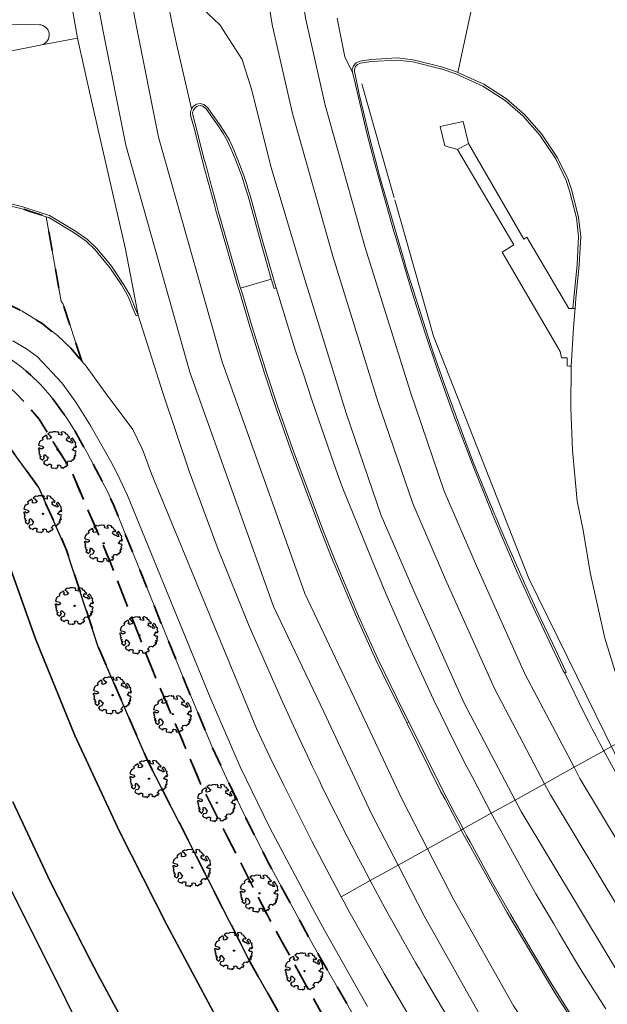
# Model space of a CAD drawing. Extents: x 105780 to 185197, y 477999 to 525027.
# Tile 163 of 256: x 108742 to 108803, y 478915 to 479018. Entities that reach past the tile are written whole.
import ezdxf
from ezdxf.enums import TextEntityAlignment as Align

# ---------------------------------------------------------------- set-up
doc = ezdxf.new("R2010")
doc.units = 0
doc.linetypes.add('XX-HIDDEN', pattern=[4, 2, -2])
for name, color, linetype, lineweight in [('B-GV-GR-BOOM-S', 252, 'Continuous', 25), ('B-GV-GR-MATERIAALGRENS-G', 252, 'XX-HIDDEN', 35), ('B-RO-IE-TERREINAFSCHEIDING_KUNSTMATIG_HEKWERK-G', 252, 'IE-TERREINAFSCHEIDING-KUNSTMATIG', 18), ('B-WE-GW-WATERGANG_SLOOT_INSTEEK-G', 252, 'Continuous', 30), ('B1-WE-OG-TERREIN_ERF-GV', 252, 'Continuous', 18), ('B1-WE-OG-WEG-GV', 7, 'Continuous', 18), ('B1-WE-VH-VERHARDING_ASFALT-GV', 252, 'Continuous', 18), ('B1-WE-VH-VERHARDING_BEDRIJFSVLOERPLAAT-GV', 252, 'Continuous', 18), ('B1-WE-VH-VERHARDING_BETON-GV', 252, 'Continuous', 18), ('B1-WE-VH-VERHARDING_BETONSTRAATSTEEN-GV', 252, 'Continuous', 18), ('B1-WE-VH-VERHARDING_GRASBETONSTEEN-GV', 70, 'Continuous', 18), ('B1-WE-VH-VERHARDING_TEGEL-GV', 252, 'Continuous', 18)]:
    doc.layers.add(name, color=color, linetype=linetype, lineweight=lineweight)
doc.styles.add('NLCS-ISO', font='NLCS-ISO.ttf')
doc.linetypes.add('IE-TERREINAFSCHEIDING-KUNSTMATIG', pattern='A,4,[82,NLCS.SHX,S=0.75,R=90,X=0,Y=0],4,-2', length=10)

# ---------------------------------------------------------------- blocks, each defined once
blk = doc.blocks.new('B-SGR-BOOM_06')
at = {"linetype": 'Continuous', "flags": 128}
blk.add_lwpolyline([(1.08, 1.41), (1.01, 1.58), (0.88, 1.63), (0.78, 1.81), (0.51, 1.88), (0.34, 1.81), (0.44, 1.71), (0.43, 1.52), (0.09, 1.59), (0.14, 1.73), (0.07, 1.88), (-0.06, 1.84), (-0.19, 1.88), (-0.46, 1.86), (-0.6, 1.79), (-0.78, 1.83), (-1.02, 1.64), (-0.85, 1.56), (-0.8, 1.46), (-0.63, 1.37), (-0.8, 1.16), (-1.02, 1.11), (-1.17, 1.24), (-1.05, 1.29), (-1.15, 1.54), (-1.45, 1.37), (-1.6, 1.21), (-1.52, 1.14), (-1.6, 1.01), (-1.77, 0.94), (-1.89, 0.82), (-2, 0.49), (-1.55, 0.37), (-1.48, 0.22), (-1.6, 0.12), (-1.8, 0.12), (-1.84, 0.22), (-2.04, 0.15), (-1.9, -0.07), (-1.97, -0.15), (-1.89, -0.22), (-1.95, -0.4), (-1.81, -0.47), (-1.89, -0.62), (-1.77, -0.64), (-1.72, -0.68), (-1.85, -0.84), (-1.57, -1.07), (-1.47, -0.97), (-1.38, -0.79), (-1.45, -0.7), (-1.37, -0.47), (-1.25, -0.54), (-1.12, -0.7), (-1, -0.8), (-1.12, -1.12), (-1.37, -1.17), (-1.47, -1.36), (-1.33, -1.51), (-1.13, -1.56), (-1.11, -1.61), (-1.08, -1.66), (-0.93, -1.49), (-0.73, -1.49), (-0.63, -1.56), (-0.68, -1.71), (-0.68, -1.84), (-0.46, -1.89), (-0.24, -1.88), (-0.19, -1.98), (-0.09, -1.86), (0.04, -1.79), (-0.02, -1.6), (0.11, -1.56), (0.31, -1.61), (0.34, -1.84), (0.46, -1.83), (0.58, -1.89), (0.83, -1.69), (0.95, -1.74), (0.93, -1.66), (1.06, -1.59), (0.96, -1.49), (0.85, -1.46), (1.03, -1.29), (1.05, -1.19), (1.26, -1.14), (1.42, -1.22), (1.51, -1.12), (1.51, -1.05), (1.65, -1.05), (1.65, -0.95), (1.78, -0.91), (1.78, -0.82), (1.63, -0.82), (1.82, -0.64), (1.7, -0.57), (1.85, -0.62), (1.9, -0.5), (1.82, -0.37), (1.93, -0.18), (1.87, -0.1), (1.7, -0.1), (1.5, 0.03), (1.63, 0.12), (1.75, 0.34), (1.82, 0.24), (1.95, 0.29), (1.87, 0.57), (1.88, 0.75), (1.8, 0.79), (1.67, 1.06), (1.53, 1.21), (1.35, 1.04), (1.47, 0.97), (1.57, 0.72), (1.41, 0.69), (1.33, 0.85), (1.2, 0.82), (1.06, 0.92), (0.9, 1.01), (0.98, 1.07), (0.93, 1.17), (1.01, 1.27), (1.15, 1.22), (1.26, 1.29)], close=True, dxfattribs=at)
blk.add_circle((0, 0), 0.06)
at = {"style": 'NLCS-ISO'}
blk.add_attdef('SOORT', text='', height=0.3, dxfattribs=at).set_placement((0, -0.36), align=Align.TOP_CENTER)

msp = doc.modelspace()

# ---------------------------------------------------------------- linework, layer by layer
at = {"layer": 'B-GV-GR-MATERIAALGRENS-G', "flags": 128}
for points in [[(108748.393, 478982.024), (108746.435, 478987.952), (108746.218, 478988.224), (108744.683, 478997.047), (108743.031, 478997.595), (108742.191, 478997.873), (108739.826, 478998.434), (108737.822, 478998.769), (108736.081, 478998.906), (108733.267, 478998.883), (108728.565, 478998.006), (108687.599, 478989.273), (108685.761, 478988.929), (108683.82, 478988.698), (108669.413, 478987.334), (108664.837, 478985.69), (108663.997, 478985.31), (108662.605, 478984.335), (108661.021, 478982.639), (108659.674, 478980.395), (108658.576, 478977.738), (108658.828, 478977.569), (108659.207, 478977.413), (108664.488, 478979.355), (108675.948, 478983.269), (108681.613, 478984.983), (108694.163, 478988.059), (108705.708, 478990.497), (108715.093, 478992.032), (108721.545, 478992.806), (108723.503, 478992.932), (108725.376, 478992.934), (108727.055, 478992.823), (108728.621, 478992.498), (108733.793, 478990.904), (108738.397, 478989.11), (108742.174, 478987.242), (108744.255, 478985.938), (108745.837, 478984.692), (108747.224, 478983.394)], [(108662.694, 478970.503), (108663.834, 478968.062), (108675.389, 478972.157), (108686.992, 478976.269), (108694.72, 478978.157), (108703.294, 478980.481), (108709.997, 478981.399), (108717.371, 478982.596), (108724.125, 478982.444), (108726.443, 478982.204), (108728.408, 478982.118), (108729.9, 478981.745), (108731.448, 478981.057), (108734.311, 478979.431), (108736.511, 478977.753), (108737.866, 478976.515), (108740.753, 478973.229), (108743.902, 478968.91), (108746.805, 478962.424), (108750.07, 478952.356), (108755.251, 478940.495), (108759.38, 478932.364), (108765.852, 478919.619), (108771.657, 478909.425), (108783.63, 478890.874), (108790.65, 478879.997), (108793.326, 478876.704), (108795.27, 478874.564), (108796.611, 478873.28), (108797.758, 478872.382), (108800.18, 478870.912), (108805.097, 478862.471), (108805.965, 478862.162), (108807.068, 478861.248), (108808.369, 478859.796), (108809.424, 478858.518), (108810.256, 478857.096), (108810.653, 478856.14), (108811.652, 478855.995), (108812.657, 478855.727), (108813.181, 478855.537), (108813.727, 478855.339), (108815.418, 478854.575), (108810.787, 478860.632), (108809.484, 478862.143), (108806.544, 478865.186), (108805.64, 478866.5), (108804.019, 478870.266), (108802.66, 478872.093), (108798.62, 478876.427), (108795.485, 478880.354), (108781.504, 478901.177), (108774.432, 478912.235), (108767.878, 478924.066), (108762.731, 478934.15), (108760.883, 478937.769), (108755.639, 478950.156), (108751.33, 478961.2), (108747.237, 478970.757), (108743.937, 478976.007), (108742.71, 478977.476), (108741.599, 478978.662), (108740.352, 478979.829), (108737.99, 478981.396), (108728.545, 478985.263), (108727.205, 478985.611), (108725.598, 478985.799), (108719.523, 478985.521), (108707.224, 478983.964), (108693.591, 478980.762), (108680.32, 478977.104), (108674.327, 478974.86)]]:
    msp.add_lwpolyline(points, close=True, dxfattribs=at)
for points in [[(108850.17, 478804.511), (108849.605, 478804.22), (108846.132, 478802.431), (108848.896, 478800.389), (108850.823, 478800.055), (108851.981, 478799.854), (108859.592, 478808.436), (108859.413, 478814.226), (108852.288, 478821.317), (108826.993, 478846.514), (108824.725, 478849.259), (108822.054, 478852.839), (108815.326, 478860.828), (108807.904, 478869.232), (108803.031, 478875.019), (108797.841, 478881.686), (108792.886, 478888.572), (108788.363, 478895.17), (108785.152, 478900.015), (108781.548, 478905.754), (108778.256, 478911.2), (108772.406, 478921.378), (108771.055, 478923.861), (108767.871, 478929.712), (108765.51, 478934.405), (108763.418, 478938.729), (108761.873, 478942.044), (108758.903, 478949.178), (108751.694, 478967.056), (108751.057, 478968.499), (108748.931, 478972.505), (108747.647, 478974.787), (108746.833, 478976.104), (108745.108, 478978.477), (108744.12, 478979.577), (108743.058, 478980.628), (108742.08, 478981.456), (108741.028, 478982.207), (108739.367, 478983.118), (108734.151, 478985.601), (108729.811, 478987.148), (108727.204, 478987.891), (108725.779, 478988.085), (108724.298, 478988.126), (108722.789, 478988.106), (108720.711, 478987.916), (108717.406, 478987.414), (108712.626, 478986.771), (108705.36, 478985.533), (108696.78, 478983.828), (108686.669, 478981.422), (108681.583, 478979.984), (108674.757, 478977.779), (108666.381, 478974.948), (108661.517, 478973.185)], [(108661.517, 478973.185), (108661.897, 478972.259), (108662.06, 478971.86), (108662.192, 478971.578), (108662.694, 478970.503), (108674.327, 478974.86), (108680.32, 478977.104), (108693.591, 478980.762), (108707.224, 478983.964), (108719.523, 478985.521), (108725.598, 478985.799), (108727.205, 478985.611), (108728.545, 478985.263), (108737.99, 478981.396), (108740.352, 478979.829), (108741.599, 478978.662), (108742.71, 478977.476), (108743.937, 478976.007), (108747.237, 478970.757), (108751.33, 478961.2), (108755.639, 478950.156), (108760.883, 478937.769), (108762.731, 478934.15), (108767.878, 478924.066), (108774.432, 478912.235), (108781.504, 478901.177), (108795.485, 478880.354), (108798.62, 478876.427), (108802.66, 478872.093), (108804.019, 478870.266), (108805.64, 478866.5), (108806.544, 478865.186), (108809.484, 478862.143), (108810.787, 478860.632), (108815.418, 478854.575), (108815.729, 478854.168), (108817.813, 478851.867), (108824.119, 478845.856), (108851.023, 478820.952)]]:
    msp.add_lwpolyline(points, dxfattribs=at)
at = {"layer": 'B-RO-IE-TERREINAFSCHEIDING_KUNSTMATIG_HEKWERK-G', "flags": 128}
for points in [[(108777.45, 479010.85), (108780.828, 478999)], [(108780.886, 478998.797), (108784.92, 478984.65), (108794.8, 478959.46), (108803.74, 478941.29), (108817.15, 478918.75), (108832.88, 478898), (108848.823, 478879.73), (108849.94, 478878.45)]]:
    msp.add_lwpolyline(points, dxfattribs=at)
at = {"layer": 'B-WE-GW-WATERGANG_SLOOT_INSTEEK-G', "flags": 128}
for points in [[(108739.635, 478964.193), (108743.58, 478953.197), (108747.643, 478943.171), (108752.312, 478933.104), (108757.222, 478923.484), (108763.648, 478911.423), (108768.819, 478902.612), (108779.02, 478886.464), (108783.518, 478879.714), (108786.423, 478875.885), (108784.6, 478870.757), (108785.741, 478871), (108787.422, 478870.83), (108788.124, 478876.222), (108783.63, 478890.874), (108771.657, 478909.425), (108765.852, 478919.619), (108759.38, 478932.364), (108755.251, 478940.495), (108750.07, 478952.356), (108746.805, 478962.424), (108743.902, 478968.91), (108740.753, 478973.229)], [(108741.215, 478936.268), (108745.083, 478928.002), (108749.33, 478919.707), (108749.993, 478918.412), (108755.336, 478908.504), (108761.045, 478898.487), (108766.473, 478889.639), (108776.505, 478874.497), (108774.74, 478868.988), (108779.967, 478869.926), (108784.6, 478870.757), (108786.423, 478875.885), (108783.518, 478879.714), (108779.02, 478886.464), (108768.819, 478902.612), (108763.648, 478911.423), (108757.222, 478923.484), (108752.312, 478933.104), (108747.643, 478943.171), (108743.58, 478953.197), (108739.635, 478964.193)], [(108725.8, 478857.845), (108757.744, 478865.689), (108772.843, 478868.834), (108774.74, 478868.988), (108776.505, 478874.497), (108766.473, 478889.639), (108761.045, 478898.487), (108755.336, 478908.504), (108749.993, 478918.412), (108749.33, 478919.707), (108745.083, 478928.002), (108741.215, 478936.268)], [(108739.408, 478930.29), (108753.931, 478901.269), (108770.485, 478878.62), (108773.079, 478874.957), (108773.756, 478873.812), (108774.005, 478873.067), (108774.025, 478872.787), (108774.04, 478872.587), (108773.814, 478872.155), (108773.416, 478871.813), (108772.541, 478871.654), (108771.405, 478871.5), (108763.71, 478870.067), (108743.631, 478865.801), (108709.996, 478856.502)]]:
    msp.add_lwpolyline(points, dxfattribs=at)
at = {"layer": 'B1-WE-OG-TERREIN_ERF-GV', "flags": 128}
msp.add_lwpolyline([(108709.996, 478856.502), (108743.631, 478865.801), (108763.71, 478870.067), (108771.405, 478871.5), (108772.541, 478871.654), (108773.416, 478871.813), (108773.814, 478872.155), (108774.04, 478872.587), (108774.025, 478872.787), (108774.005, 478873.067), (108773.756, 478873.812), (108773.079, 478874.957), (108770.485, 478878.62), (108753.931, 478901.269), (108739.408, 478930.29)], dxfattribs=at)
at = {"layer": 'B1-WE-OG-WEG-GV', "flags": 128}
for points in [[(108804.797, 478946.548), (108802.71, 478953.284), (108801.19, 478960.091), (108800.442, 478964.501), (108799.826, 478967.496), (108799.352, 478972.792), (108799.19, 478977.144), (108799.207, 478981.483), (108799.209, 478981.519), (108798.99, 478981.532), (108798.784, 478981.55), (108798.799, 478982.374), (108798.222, 478982.394), (108798.07, 478983.037), (108792.046, 478993.379), (108793.24, 478994.119), (108787.387, 479004.019), (108786.081, 479004.416), (108785.605, 479006.415), (108788, 479006.934), (108788.532, 479004.661), (108794.282, 478994.716), (108794.615, 478994.913), (108798.958, 478987.524), (108799.332, 478987.513), (108799.388, 478987.512), (108799.389, 478987.524), (108799.479, 478988.579), (108799.837, 478992.074), (108799.984, 478994.997), (108799.75, 478996.93), (108799.051, 478999.722), (108798.683, 479000.824), (108797.6, 479003.052), (108795.946, 479005.517), (108794.195, 479007.519), (108792.363, 479009.112), (108790.022, 479010.615), (108787.227, 479011.9), (108785.693, 479012.403), (108785.651, 479012.413), (108785.627, 479012.421), (108782.763, 479013.131), (108782.755, 479013.133), (108781.131, 479013.316), (108778.416, 479013.163), (108777.335, 479012.988), (108777.011, 479012.858), (108776.788, 479012.617), (108776.785, 479012.609), (108776.724, 479012.432), (108776.696, 479012.351), (108776.714, 479012.044), (108776.759, 479011.867), (108776.768, 479011.824), (108777.202, 479009.767), (108778.288, 479005.159), (108779.088, 479002.111), (108779.3, 479001.303), (108781.856, 478992.508), (108782.047, 478991.854), (108784.644, 478983.688), (108784.888, 478982.993), (108786.198, 478979.252), (108788.282, 478973.591), (108788.969, 478971.723), (108790.575, 478967.748), (108792.023, 478964.332), (108792.525, 478963.146), (108793.18, 478961.655), (108794.63, 478958.357), (108794.951, 478957.655), (108796.104, 478955.214), (108797.277, 478952.731), (108798.685, 478949.75), (108798.541, 478949.625), (108800.61, 478945.39), (108801.005, 478944.625), (108801.402, 478943.862), (108801.801, 478943.099), (108802.202, 478942.338), (108802.605, 478941.578), (108802.643, 478941.599), (108805.72, 478943.311)], [(108822.366, 478913.274), (108818.649, 478918.797), (108815.194, 478924.132), (108810.202, 478933.04), (108807.802, 478938.471), (108805.794, 478943.352), (108805.72, 478943.311), (108802.643, 478941.599), (108802.605, 478941.578), (108804.756, 478937.658), (108805.745, 478935.854), (108806.139, 478935.136), (108807.985, 478931.96), (108809.01, 478930.196), (108809.83, 478928.784), (108810.301, 478928.019), (108811.428, 478926.185), (108813.678, 478922.525), (108814.566, 478921.156), (108815.274, 478920.066), (108815.679, 478919.442), (108816.698, 478917.872), (108817.679, 478916.362), (108821.83, 478910.3)], [(108802.795, 478914.764), (108800.408, 478918.511), (108799.561, 478919.935), (108799.325, 478920.334), (108797.968, 478922.616), (108797.396, 478923.579), (108795.531, 478926.718), (108794.445, 478928.681), (108792.357, 478932.457), (108790.911, 478935.072), (108787.999, 478933.452), (108787.986, 478933.445), (108788.344, 478932.775), (108788.704, 478932.105), (108788.912, 478931.72), (108790.897, 478928.109), (108792.93, 478924.525), (108795.012, 478920.969), (108797.143, 478917.442), (108799.321, 478913.944)], [(108786.4, 478913.88), (108784.727, 478916.685), (108783.906, 478918.095), (108783.448, 478918.88), (108783.084, 478919.507), (108781.827, 478921.72), (108781.681, 478921.976), (108781.471, 478922.347), (108781.119, 478922.981), (108780.677, 478923.779), (108779.888, 478925.203), (108778.336, 478928.077), (108775.328, 478926.403), (108775.639, 478925.829), (108775.951, 478925.256), (108776.264, 478924.683), (108776.678, 478923.946), (108779.78, 478918.428), (108783.429, 478912.249)]]:
    msp.add_lwpolyline(points, dxfattribs=at)
for points in [[(108762.549, 478962.474), (108759.571, 478970.523), (108756.833, 478978.658), (108754.23, 478986.82), (108754.027, 478986.735), (108753.728, 478987.451), (108753.195, 478988.774), (108752.485, 478989.961), (108751.272, 478991.795), (108751.02, 478992.098), (108749.781, 478993.591), (108748.835, 478994.521), (108747.488, 478995.445), (108744.941, 478996.962), (108744.683, 478997.047), (108746.218, 478988.224), (108746.435, 478987.952), (108748.393, 478982.024), (108748.827, 478981.515), (108750.79, 478978.772), (108753.694, 478974.943), (108754.633, 478972.932), (108754.749, 478972.683), (108755.63, 478970.35), (108766.53, 478943.88), (108767.925, 478940.932), (108769.349, 478937.998), (108770.801, 478935.077), (108772.282, 478932.171), (108773.791, 478929.28), (108775.328, 478926.403), (108778.336, 478928.077), (108777.526, 478929.622), (108777.125, 478930.385), (108776.413, 478931.743), (108775.473, 478933.594), (108774.958, 478934.61), (108774.539, 478935.436), (108773.326, 478937.908), (108773.033, 478938.505), (108772.716, 478939.153), (108772.323, 478939.981), (108771.827, 478941.029), (108770.942, 478942.895), (108769.22, 478946.66), (108765.767, 478954.517)], [(108768.565, 478989.657), (108768.355, 478989.594), (108768.149, 478990.26), (108768.144, 478990.282), (108768.065, 478990.553), (108764.875, 478989.619), (108764.988, 478989.243), (108766.052, 478985.698), (108767.598, 478980.77), (108768.717, 478977.408), (108770.258, 478972.967), (108771.566, 478969.437), (108773.391, 478964.626), (108774.527, 478961.737), (108775.445, 478959.508), (108777.117, 478955.557), (108779.121, 478951.105), (108779.785, 478949.753), (108781.735, 478945.785), (108782.332, 478944.571), (108785.886, 478937.46), (108786.301, 478936.654), (108786.719, 478935.85), (108787.139, 478935.047), (108787.561, 478934.245), (108787.986, 478933.445), (108787.999, 478933.452), (108790.911, 478935.072), (108788.984, 478938.747), (108788.155, 478940.288), (108786.443, 478943.794), (108784.926, 478946.9), (108782.31, 478952.527), (108782.175, 478952.836), (108779.959, 478957.898), (108778.47, 478961.499), (108778.257, 478962.036), (108775.547, 478968.645), (108775.235, 478969.475), (108774.576, 478971.324), (108772.309, 478977.924), (108771.356, 478980.801), (108770.555, 478983.219)]]:
    msp.add_lwpolyline(points, close=True, dxfattribs=at)
at = {"layer": 'B1-WE-VH-VERHARDING_ASFALT-GV', "flags": 128}
for points in [[(108799.507, 478939.854), (108794.389, 478949.579), (108789.37, 478960.768), (108786.024, 478968.521), (108782.507, 478978.827), (108777.794, 478993.957), (108773.672, 479008.634), (108771.634, 479017.515), (108769.965, 479027.51), (108766.5, 479027.011), (108768.199, 479016.835), (108770.279, 479007.769), (108774.438, 478992.963), (108779.179, 478977.741), (108782.756, 478967.26), (108786.166, 478959.358), (108791.24, 478948.046), (108796.447, 478938.152)], [(108784.29, 478931.389), (108781.619, 478936.568), (108776.676, 478947.115), (108771.536, 478957.909), (108762.952, 478981.975), (108756.353, 479005.3), (108754.058, 479016.776), (108752.511, 479024.995), (108749.044, 479024.495), (108750.622, 479016.109), (108752.948, 479004.479), (108759.616, 478980.91), (108768.299, 478956.566), (108773.511, 478945.62), (108778.478, 478935.022), (108781.23, 478929.686)], [(108856.816, 478864.275), (108852.134, 478868.895), (108840.915, 478880.774), (108829.677, 478893.735), (108822.519, 478903.772), (108815.032, 478913.893), (108800.114, 478938.701), (108799.507, 478939.854), (108796.447, 478938.152), (108797.063, 478936.983), (108812.118, 478911.946), (108819.688, 478901.715), (108826.924, 478891.567), (108838.32, 478878.425), (108849.632, 478866.447), (108854.303, 478861.839)], [(108854.303, 478861.839), (108849.632, 478866.447), (108838.32, 478878.425), (108826.924, 478891.567), (108819.688, 478901.715), (108812.118, 478911.946), (108797.063, 478936.983), (108796.447, 478938.152), (108793.388, 478936.45), (108794.012, 478935.265), (108809.205, 478909.999), (108816.856, 478899.658), (108824.171, 478889.4), (108835.724, 478876.076), (108847.13, 478863.999), (108851.79, 478859.402)], [(108845.027, 478852.845), (108838.98, 478858.655), (108832.168, 478865.382), (108825.582, 478872.332), (108819.23, 478879.496), (108813.119, 478886.867), (108807.255, 478894.436), (108800.001, 478904.795), (108793.204, 478915.082), (108787.025, 478926.084), (108784.29, 478931.389), (108781.23, 478929.686), (108783.943, 478924.425), (108790.214, 478913.258), (108797.106, 478902.826), (108804.437, 478892.359), (108810.368, 478884.701), (108816.55, 478877.243), (108822.976, 478869.994), (108829.638, 478862.962), (108836.53, 478856.155), (108842.513, 478850.407)]]:
    msp.add_lwpolyline(points, close=True, dxfattribs=at)
for points in [[(108744.232, 479014.914), (108747.916, 479015.578), (108746.433, 479024.119), (108746.033, 479026.424)], [(108759.707, 479019.847), (108762.716, 479016.972), (108765.05, 479013.365), (108766.005, 479010.288), (108768.063, 479002.156), (108771.082, 478991.969), (108775.852, 478976.655), (108779.488, 478966), (108782.963, 478957.949), (108788.092, 478946.513), (108793.388, 478936.45), (108796.447, 478938.152), (108791.24, 478948.046), (108786.166, 478959.358), (108782.756, 478967.26), (108779.179, 478977.741), (108774.438, 478992.963), (108770.279, 479007.769), (108768.199, 479016.835), (108766.5, 479027.011)], [(108746.433, 479024.119), (108747.916, 479015.578), (108749.39, 479009.097), (108752.902, 478993.658), (108754.23, 478986.82), (108756.833, 478978.658), (108759.571, 478970.523), (108762.549, 478962.474), (108765.767, 478954.517), (108769.22, 478946.66), (108770.942, 478942.895), (108771.827, 478941.029), (108772.323, 478939.981), (108772.716, 478939.153), (108773.033, 478938.505), (108773.326, 478937.908), (108774.539, 478935.436), (108774.958, 478934.61), (108775.473, 478933.594), (108776.413, 478931.743), (108777.125, 478930.385), (108777.526, 478929.622), (108778.336, 478928.077), (108781.23, 478929.686), (108778.478, 478935.022), (108773.511, 478945.62), (108768.299, 478956.566), (108759.616, 478980.91), (108752.948, 479004.479), (108750.622, 479016.109), (108749.044, 479024.495)], [(108752.511, 479024.995), (108754.058, 479016.776), (108756.353, 479005.3), (108762.952, 478981.975), (108771.536, 478957.909), (108776.676, 478947.115), (108781.619, 478936.568), (108784.29, 478931.389), (108787.793, 478933.338), (108787.761, 478933.4), (108787.368, 478934.14), (108786.945, 478934.943), (108786.524, 478935.747), (108786.106, 478936.553), (108785.685, 478937.288), (108782.134, 478944.474), (108781.537, 478945.688), (108779.588, 478949.656), (108778.922, 478951.011), (108776.915, 478955.469), (108775.242, 478959.423), (108774.323, 478961.655), (108773.186, 478964.547), (108771.359, 478969.359), (108770.051, 478972.893), (108768.509, 478977.338), (108767.388, 478980.702), (108765.842, 478985.634), (108764.777, 478989.18), (108764.491, 478990.132), (108763.462, 478993.626), (108762.65, 478996.5), (108762.348, 478997.568), (108762.123, 478998.387), (108761.851, 478999.39), (108761.514, 479000.63), (108761.137, 479002.019), (108760.855, 479003.082), (108760.614, 479004.019), (108760.143, 479005.851), (108759.685, 479007.58), (108759.669, 479007.933), (108759.772, 479008.233), (108759.783, 479008.248), (108759.78, 479008.26), (108759.248, 479010.501), (108758.731, 479012.746), (108758.229, 479014.994), (108757.741, 479017.245), (108757.269, 479019.499)], [(108757.269, 479019.499), (108757.741, 479017.245), (108758.229, 479014.994), (108758.731, 479012.746), (108759.248, 479010.501), (108759.78, 479008.26), (108759.783, 479008.248), (108759.99, 479008.527), (108760.284, 479008.729), (108760.69, 479008.807), (108761.046, 479008.717), (108761.052, 479008.715), (108761.479, 479008.367), (108762.037, 479007.568), (108762.659, 479006.699), (108763.252, 479005.792), (108763.715, 479005), (108764.18, 479003.985), (108764.584, 479002.969), (108765.193, 479001.331), (108765.54, 479000.285), (108765.637, 478999.961), (108765.855, 478999.235), (108767.032, 478994.938), (108768.356, 478990.339), (108768.361, 478990.319), (108768.565, 478989.657), (108770.555, 478983.219), (108771.356, 478980.801), (108772.309, 478977.924), (108774.576, 478971.324), (108775.235, 478969.475), (108775.547, 478968.645), (108778.257, 478962.036), (108778.47, 478961.499), (108779.959, 478957.898), (108782.175, 478952.836), (108782.31, 478952.527), (108784.926, 478946.9), (108786.443, 478943.794), (108788.155, 478940.288), (108788.984, 478938.747), (108790.911, 478935.072), (108793.388, 478936.45), (108788.092, 478946.513), (108782.963, 478957.949), (108779.488, 478966), (108775.852, 478976.655), (108771.082, 478991.969), (108768.063, 479002.156), (108766.005, 479010.288), (108765.05, 479013.365), (108762.716, 479016.972), (108759.707, 479019.847)], [(108774.899, 479017.672), (108775.103, 479016.6), (108775.689, 479013.656), (108776.495, 479012.01), (108776.474, 479012.381), (108776.595, 479012.733), (108776.883, 479013.044), (108777.276, 479013.202), (108778.393, 479013.382), (108781.137, 479013.536), (108782.802, 479013.348), (108785.754, 479012.615), (108787.307, 479012.106), (108787.445, 479012.042), (108789.086, 479019.771)], [(108789.086, 479019.771), (108787.445, 479012.042), (108790.127, 479010.809), (108792.495, 479009.289), (108794.351, 479007.675), (108796.121, 479005.652), (108797.791, 479003.162), (108798.887, 479000.907), (108799.262, 478999.783), (108799.966, 478996.97), (108800.204, 478995.005), (108800.056, 478992.057), (108799.698, 478988.558), (108799.608, 478987.505), (108799.58, 478987.171), (108799.439, 478985.524), (108799.209, 478981.519), (108799.207, 478981.483), (108799.19, 478977.144), (108799.352, 478972.792), (108799.826, 478967.496), (108800.442, 478964.501), (108801.19, 478960.091), (108802.71, 478953.284), (108804.797, 478946.548)], [(108771.634, 479017.515), (108773.672, 479008.634), (108777.794, 478993.957), (108782.507, 478978.827), (108786.024, 478968.521), (108789.37, 478960.768), (108794.389, 478949.579), (108799.507, 478939.854), (108802.605, 478941.578), (108802.202, 478942.338), (108801.801, 478943.099), (108801.402, 478943.862), (108801.005, 478944.625), (108800.61, 478945.39), (108798.541, 478949.625), (108798.392, 478949.867), (108794.979, 478957.062), (108793.905, 478959.415), (108793.538, 478960.253), (108791.114, 478965.951), (108790.782, 478966.742), (108789.098, 478970.946), (108786.999, 478976.481), (108785.323, 478981.14), (108784.032, 478984.956), (108782.633, 478989.376), (108780.954, 478994.977), (108780.799, 478995.516), (108778.784, 479002.67), (108777.985, 479005.712), (108776.658, 479011.378), (108776.495, 479012.01), (108775.689, 479013.656), (108775.103, 479016.6), (108774.899, 479017.672)], [(108739.452, 479017.053), (108743.973, 479016.989)], [(108739.869, 478998.65), (108742.251, 478998.085), (108743.1, 478997.804), (108745.033, 478997.163), (108747.607, 478995.63), (108748.975, 478994.692), (108749.943, 478993.74), (108751.189, 478992.239), (108751.449, 478991.926), (108752.671, 478990.078), (108753.393, 478988.872), (108753.542, 478988.501), (108753.931, 478987.535), (108754.23, 478986.82), (108752.902, 478993.658), (108749.39, 479009.097), (108747.916, 479015.578), (108744.232, 479014.914), (108738.476, 479013.75)], [(108821.83, 478910.3), (108817.679, 478916.362), (108816.698, 478917.872), (108815.679, 478919.442), (108815.274, 478920.066), (108814.566, 478921.156), (108813.678, 478922.525), (108811.428, 478926.185), (108810.301, 478928.019), (108809.83, 478928.784), (108809.01, 478930.196), (108807.985, 478931.96), (108806.139, 478935.136), (108805.745, 478935.854), (108804.756, 478937.658), (108802.605, 478941.578), (108799.507, 478939.854), (108800.114, 478938.701), (108815.032, 478913.893)], [(108809.205, 478909.999), (108794.012, 478935.265), (108793.388, 478936.45), (108790.911, 478935.072), (108792.357, 478932.457), (108794.445, 478928.681), (108795.531, 478926.718), (108797.396, 478923.579), (108797.968, 478922.616), (108799.325, 478920.334), (108799.561, 478919.935), (108800.408, 478918.511), (108802.795, 478914.764)], [(108802.771, 478908.21), (108797.51, 478916.424), (108792.516, 478924.803), (108787.793, 478933.338), (108784.29, 478931.389), (108787.025, 478926.084), (108793.204, 478915.082)], [(108790.214, 478913.258), (108783.943, 478924.425), (108781.23, 478929.686), (108778.336, 478928.077), (108779.888, 478925.203), (108780.677, 478923.779), (108781.119, 478922.981), (108781.471, 478922.347), (108781.681, 478921.976), (108781.827, 478921.72), (108783.084, 478919.507), (108783.448, 478918.88), (108783.906, 478918.095), (108784.727, 478916.685), (108786.4, 478913.88)]]:
    msp.add_lwpolyline(points, dxfattribs=at)
at = {"layer": 'B1-WE-VH-VERHARDING_ASFALT-GV'}
msp.add_lwpolyline([(108743.973, 479016.989, -0.8476779), (108744.232, 479014.914)], format="xyb", dxfattribs=at)
at = {"layer": 'B1-WE-VH-VERHARDING_BEDRIJFSVLOERPLAAT-GV', "flags": 128}
for points in [[(108787.445, 479012.042), (108787.307, 479012.106), (108785.754, 479012.615), (108782.802, 479013.348), (108781.137, 479013.536), (108778.393, 479013.382), (108777.276, 479013.202), (108776.883, 479013.044), (108776.595, 479012.733), (108776.474, 479012.381), (108776.495, 479012.01), (108776.658, 479011.378), (108777.985, 479005.712), (108778.784, 479002.67), (108780.799, 478995.516), (108780.954, 478994.977), (108782.633, 478989.376), (108784.032, 478984.956), (108785.323, 478981.14), (108786.999, 478976.481), (108789.098, 478970.946), (108790.782, 478966.742), (108791.114, 478965.951), (108793.538, 478960.253), (108793.905, 478959.415), (108794.979, 478957.062), (108798.392, 478949.867), (108798.541, 478949.625), (108798.685, 478949.75), (108797.277, 478952.731), (108796.104, 478955.214), (108794.951, 478957.655), (108794.63, 478958.357), (108793.18, 478961.655), (108792.525, 478963.146), (108792.023, 478964.332), (108790.575, 478967.748), (108788.969, 478971.723), (108788.282, 478973.591), (108786.198, 478979.252), (108784.888, 478982.993), (108784.644, 478983.688), (108782.047, 478991.854), (108781.856, 478992.508), (108779.3, 479001.303), (108779.088, 479002.111), (108778.288, 479005.159), (108777.202, 479009.767), (108776.768, 479011.824), (108776.759, 479011.867), (108776.714, 479012.044), (108776.696, 479012.351), (108776.724, 479012.432), (108776.785, 479012.609), (108776.788, 479012.617), (108777.011, 479012.858), (108777.335, 479012.988), (108778.416, 479013.163), (108781.131, 479013.316), (108782.755, 479013.133), (108782.763, 479013.131), (108785.627, 479012.421), (108785.651, 479012.413), (108785.693, 479012.403), (108787.227, 479011.9), (108790.022, 479010.615), (108792.363, 479009.112), (108794.195, 479007.519), (108795.946, 479005.517), (108797.6, 479003.052), (108798.683, 479000.824), (108799.051, 478999.722), (108799.75, 478996.93), (108799.984, 478994.997), (108799.837, 478992.074), (108799.479, 478988.579), (108799.389, 478987.524), (108799.388, 478987.512), (108799.608, 478987.505), (108799.698, 478988.558), (108800.056, 478992.057), (108800.204, 478995.005), (108799.966, 478996.97), (108799.262, 478999.783), (108798.887, 479000.907), (108797.791, 479003.162), (108796.121, 479005.652), (108794.351, 479007.675), (108792.495, 479009.289), (108790.127, 479010.809)], [(108768.565, 478989.657), (108768.361, 478990.319), (108768.356, 478990.339), (108767.032, 478994.938), (108765.855, 478999.235), (108765.637, 478999.961), (108765.54, 479000.285), (108765.193, 479001.331), (108764.584, 479002.969), (108764.18, 479003.985), (108763.715, 479005), (108763.252, 479005.792), (108762.659, 479006.699), (108762.037, 479007.568), (108761.479, 479008.367), (108761.052, 479008.715), (108761.046, 479008.717), (108760.69, 479008.807), (108760.284, 479008.729), (108759.99, 479008.527), (108759.783, 479008.248), (108759.772, 479008.233), (108759.669, 479007.933), (108759.685, 479007.58), (108760.143, 479005.851), (108760.614, 479004.019), (108760.855, 479003.082), (108761.137, 479002.019), (108761.514, 479000.63), (108761.851, 478999.39), (108762.123, 478998.387), (108762.348, 478997.568), (108762.65, 478996.5), (108763.462, 478993.626), (108764.491, 478990.132), (108764.777, 478989.18), (108765.842, 478985.634), (108767.388, 478980.702), (108768.509, 478977.338), (108770.051, 478972.893), (108771.359, 478969.359), (108773.186, 478964.547), (108774.323, 478961.655), (108775.242, 478959.423), (108776.915, 478955.469), (108778.922, 478951.011), (108779.588, 478949.656), (108781.537, 478945.688), (108782.134, 478944.474), (108782.332, 478944.571), (108781.735, 478945.785), (108779.785, 478949.753), (108779.121, 478951.105), (108777.117, 478955.557), (108775.445, 478959.508), (108774.527, 478961.737), (108773.391, 478964.626), (108771.566, 478969.437), (108770.258, 478972.967), (108768.717, 478977.408), (108767.598, 478980.77), (108766.052, 478985.698), (108764.988, 478989.243), (108764.875, 478989.619), (108764.702, 478990.194), (108763.673, 478993.687), (108762.862, 478996.56), (108762.56, 478997.627), (108762.335, 478998.445), (108762.063, 478999.447), (108761.727, 479000.688), (108761.35, 479002.076), (108761.068, 479003.137), (108760.827, 479004.074), (108760.356, 479005.907), (108759.898, 479007.636), (108759.891, 479007.901), (108759.969, 479008.129), (108760.145, 479008.367), (108760.371, 479008.522), (108760.683, 479008.582), (108760.95, 479008.514), (108761.316, 479008.216), (108761.857, 479007.441), (108762.477, 479006.575), (108763.065, 479005.676), (108763.519, 479004.898), (108763.978, 479003.898), (108764.379, 479002.89), (108764.985, 479001.258), (108765.33, 479000.219), (108765.426, 478999.898), (108765.644, 478999.174), (108766.82, 478994.878), (108768.065, 478990.553), (108768.144, 478990.282), (108768.149, 478990.26), (108768.355, 478989.594)], [(108787.986, 478933.445), (108787.561, 478934.245), (108787.139, 478935.047), (108786.719, 478935.85), (108786.301, 478936.654), (108785.886, 478937.46), (108782.332, 478944.571), (108782.134, 478944.474), (108785.685, 478937.288), (108786.106, 478936.553), (108786.524, 478935.747), (108786.945, 478934.943), (108787.368, 478934.14), (108787.761, 478933.4), (108787.793, 478933.338)]]:
    msp.add_lwpolyline(points, close=True, dxfattribs=at)
msp.add_lwpolyline([(108739.826, 478998.434), (108742.191, 478997.873), (108743.031, 478997.595), (108744.683, 478997.047), (108744.941, 478996.962), (108747.488, 478995.445), (108748.835, 478994.521), (108749.781, 478993.591), (108751.02, 478992.098), (108751.272, 478991.795), (108752.485, 478989.961), (108753.195, 478988.774), (108753.728, 478987.451), (108754.027, 478986.735), (108754.23, 478986.82), (108753.931, 478987.535), (108753.542, 478988.501), (108753.393, 478988.872), (108752.671, 478990.078), (108751.449, 478991.926), (108751.189, 478992.239), (108749.943, 478993.74), (108748.975, 478994.692), (108747.607, 478995.63), (108745.033, 478997.163), (108743.1, 478997.804), (108742.251, 478998.085), (108739.869, 478998.65)], dxfattribs=at)
at = {"layer": 'B1-WE-VH-VERHARDING_BETON-GV', "flags": 128}
msp.add_lwpolyline([(108799.321, 478913.944), (108797.143, 478917.442), (108795.012, 478920.969), (108792.93, 478924.525), (108790.897, 478928.109), (108788.912, 478931.72), (108788.704, 478932.105), (108788.344, 478932.775), (108787.986, 478933.445), (108787.793, 478933.338), (108792.516, 478924.803), (108797.51, 478916.424), (108802.771, 478908.21)], dxfattribs=at)
at = {"layer": 'B1-WE-VH-VERHARDING_BETONSTRAATSTEEN-GV', "flags": 128}
for points in [[(108743.973, 479016.989), (108739.452, 479017.053), (108735.099, 479016.87), (108729.75, 479016.406), (108726.834, 479016.003), (108725.748, 479015.853), (108724.702, 479015.556)], [(108724.702, 479015.556), (108725.678, 479011.124), (108727.576, 479011.514), (108732.701, 479012.566), (108738.476, 479013.75), (108744.232, 479014.914)]]:
    msp.add_lwpolyline(points, dxfattribs=at)
at = {"layer": 'B1-WE-VH-VERHARDING_BETONSTRAATSTEEN-GV'}
msp.add_lwpolyline([(108744.232, 479014.914, 0.8476779), (108743.973, 479016.989)], format="xyb", dxfattribs=at)
at = {"layer": 'B1-WE-VH-VERHARDING_BETONSTRAATSTEEN-GV', "flags": 128}
msp.add_lwpolyline([(108768.065, 478990.553), (108766.82, 478994.878), (108765.644, 478999.174), (108765.426, 478999.898), (108765.33, 479000.219), (108764.985, 479001.258), (108764.379, 479002.89), (108763.978, 479003.898), (108763.519, 479004.898), (108763.065, 479005.676), (108762.477, 479006.575), (108761.857, 479007.441), (108761.316, 479008.216), (108760.95, 479008.514), (108760.683, 479008.582), (108760.371, 479008.522), (108760.145, 479008.367), (108759.969, 479008.129), (108759.891, 479007.901), (108759.898, 479007.636), (108760.356, 479005.907), (108760.827, 479004.074), (108761.068, 479003.137), (108761.35, 479002.076), (108761.727, 479000.688), (108762.063, 478999.447), (108762.335, 478998.445), (108762.56, 478997.627), (108762.862, 478996.56), (108763.673, 478993.687), (108764.702, 478990.194), (108764.875, 478989.619)], close=True, dxfattribs=at)
at = {"layer": 'B1-WE-VH-VERHARDING_GRASBETONSTEEN-GV', "flags": 128}
msp.add_lwpolyline([(108799.388, 478987.512), (108799.332, 478987.513), (108798.958, 478987.524), (108794.615, 478994.913), (108794.282, 478994.716), (108788.532, 479004.661), (108787.387, 479004.019), (108793.24, 478994.119), (108792.046, 478993.379), (108798.07, 478983.037), (108798.222, 478982.394), (108798.799, 478982.374), (108798.784, 478981.55), (108798.99, 478981.532), (108799.209, 478981.519), (108799.439, 478985.524), (108799.58, 478987.171), (108799.608, 478987.505)], close=True, dxfattribs=at)
at = {"layer": 'B1-WE-VH-VERHARDING_TEGEL-GV', "flags": 128}
msp.add_lwpolyline([(108788.532, 479004.661), (108788, 479006.934), (108785.605, 479006.415), (108786.081, 479004.416), (108787.387, 479004.019)], close=True, dxfattribs=at)
for points in [[(108783.429, 478912.249), (108779.78, 478918.428), (108776.678, 478923.946), (108776.264, 478924.683), (108775.951, 478925.256), (108775.639, 478925.829), (108775.328, 478926.403), (108773.791, 478929.28), (108772.282, 478932.171), (108770.801, 478935.077), (108769.349, 478937.998), (108767.925, 478940.932), (108766.53, 478943.88), (108755.63, 478970.35), (108754.749, 478972.683), (108754.633, 478972.932), (108753.694, 478974.943), (108750.79, 478978.772), (108748.827, 478981.515), (108748.393, 478982.024), (108747.224, 478983.394), (108745.837, 478984.692), (108744.255, 478985.938), (108742.174, 478987.242), (108738.397, 478989.11)], [(108778.069, 478914.999), (108773.609, 478922.883), (108772.594, 478924.784), (108767.908, 478933.564), (108764.843, 478939.909), (108761.72, 478947.097), (108753.124, 478968.085), (108752.067, 478970.36), (108751.374, 478971.68), (108749.321, 478975.296), (108747.758, 478977.78), (108746.287, 478979.8), (108743.767, 478982.479), (108742.622, 478983.317), (108741.219, 478984.161)], [(108741.219, 478984.161), (108742.622, 478983.317), (108743.767, 478982.479), (108746.287, 478979.8), (108747.758, 478977.78), (108749.321, 478975.296), (108751.374, 478971.68), (108752.067, 478970.36), (108753.124, 478968.085), (108761.72, 478947.097), (108764.843, 478939.909), (108767.908, 478933.564), (108772.594, 478924.784), (108773.609, 478922.883), (108778.069, 478914.999)], [(108741.028, 478982.207), (108742.08, 478981.456), (108743.058, 478980.628), (108744.12, 478979.577), (108745.108, 478978.477), (108746.833, 478976.104), (108747.647, 478974.787), (108748.931, 478972.505), (108751.057, 478968.499), (108751.694, 478967.056), (108758.903, 478949.178), (108761.873, 478942.044), (108763.418, 478938.729), (108765.51, 478934.405), (108767.871, 478929.712), (108771.055, 478923.861), (108772.406, 478921.378), (108778.256, 478911.2)]]:
    msp.add_lwpolyline(points, dxfattribs=at)

# ---------------------------------------------------------------- block references
at = {"layer": 'B-GV-GR-BOOM-S', "linetype": 'Continuous', "lineweight": 0}
for p in [(108745.87, 478972.826), (108744.355, 478966.177), (108750.647, 478963.125), (108747.633, 478956.623), (108754.347, 478953.586), (108751.581, 478947.348), (108757.837, 478945.382), (108755.357, 478938.672), (108762.401, 478936.173), (108759.833, 478929.429), (108766.837, 478926.764), (108764.182, 478920.802), (108771.515, 478918.676)]:
    msp.add_blockref('B-SGR-BOOM_06', p, dxfattribs=at)

doc.saveas('drawing.dxf')
